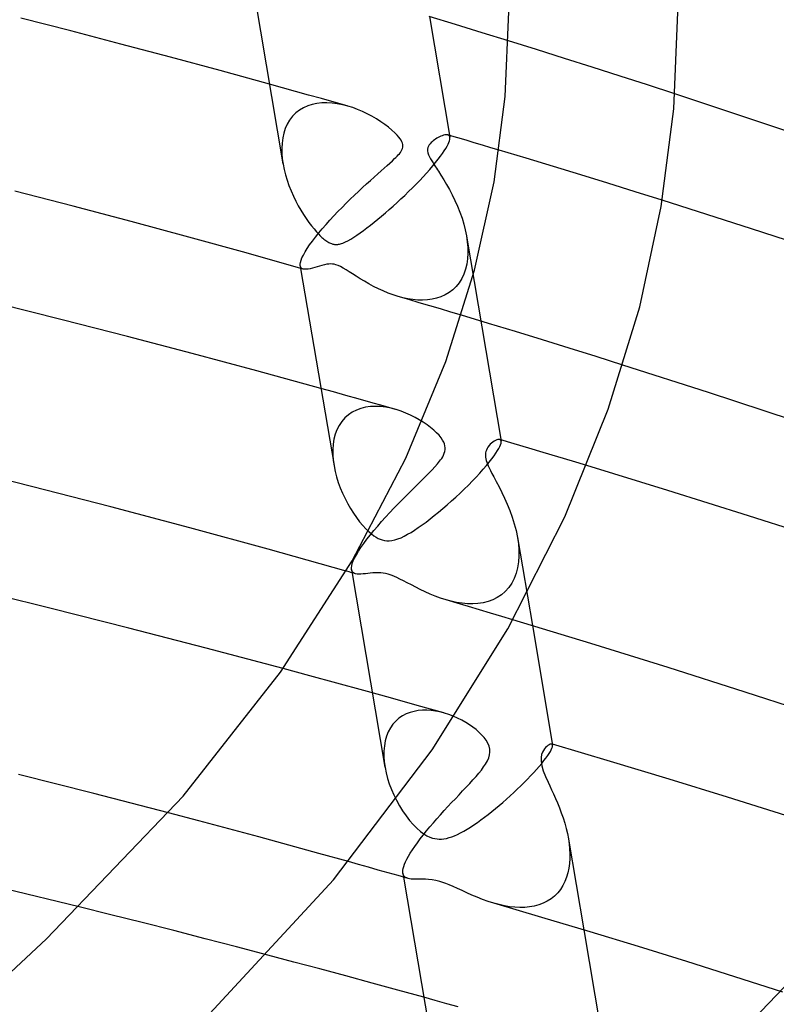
# Model space of a CAD drawing. Header units: millimetres. Extents: x -221 to 221, y -112 to 248.
# Tile 67 of 79: x 87 to 105, y 139 to 163. Entities that reach past the tile are written whole.
import ezdxf

# ---------------------------------------------------------------- set-up
doc = ezdxf.new("R2010")
doc.units = ezdxf.units.MM
doc.layers.add('HIDDEN', color=7, linetype='Continuous')
doc.layers.add('THICK', color=7, linetype='Continuous')

msp = doc.modelspace()

# ---------------------------------------------------------------- linework, layer by layer
at = {"layer": 'HIDDEN'}
for p, q in [((99.153, 161.918), (98.49, 162.124)), ((99.814, 161.71), (99.153, 161.918)), ((100.474, 161.501), (99.814, 161.71)), ((101.13, 161.291), (100.474, 161.501)), ((93.139, 161.015), (92.831, 161.1)), ((101.782, 161.08), (101.13, 161.291)), ((93.446, 160.929), (93.139, 161.015)), ((93.752, 160.843), (93.446, 160.929)), ((102.43, 160.869), (101.782, 161.08)), ((94.059, 160.757), (93.752, 160.843)), ((93.954, 160.644), (93.842, 160.621)), ((94.071, 160.657), (93.954, 160.644)), ((94.365, 160.671), (94.059, 160.757)), ((94.19, 160.66), (94.071, 160.657)), ((94.311, 160.653), (94.19, 160.66)), ((94.434, 160.637), (94.311, 160.653)), ((94.671, 160.584), (94.365, 160.671)), ((94.558, 160.613), (94.434, 160.637)), ((93.453, 160.417), (93.375, 160.339)), ((93.539, 160.485), (93.453, 160.417)), ((93.634, 160.541), (93.539, 160.485)), ((93.735, 160.587), (93.634, 160.541)), ((93.842, 160.621), (93.735, 160.587)), ((94.682, 160.581), (94.558, 160.613)), ((94.8, 160.544), (94.682, 160.581)), ((94.916, 160.5), (94.8, 160.544)), ((95.031, 160.451), (94.916, 160.5)), ((95.144, 160.398), (95.031, 160.451)), ((95.254, 160.339), (95.144, 160.398)), ((93.308, 160.251), (93.251, 160.154)), ((93.375, 160.339), (93.308, 160.251)), ((95.361, 160.277), (95.254, 160.339)), ((95.464, 160.211), (95.361, 160.277)), ((95.56, 160.145), (95.464, 160.211)), ((93.168, 159.94), (93.143, 159.825)), ((93.204, 160.05), (93.168, 159.94)), ((93.251, 160.154), (93.204, 160.05)), ((95.648, 160.078), (95.56, 160.145)), ((95.727, 160.014), (95.648, 160.078)), ((95.796, 159.951), (95.727, 160.014)), ((95.853, 159.894), (95.796, 159.951)), ((93.127, 159.705), (93.12, 159.583)), ((93.143, 159.825), (93.127, 159.705)), ((95.896, 159.845), (95.853, 159.894)), ((95.927, 159.804), (95.896, 159.845)), ((95.95, 159.77), (95.927, 159.804)), ((95.967, 159.737), (95.95, 159.77)), ((95.98, 159.703), (95.967, 159.737)), ((95.988, 159.669), (95.98, 159.703)), ((96.656, 159.715), (96.633, 159.69)), ((96.68, 159.737), (96.656, 159.715)), ((96.706, 159.759), (96.68, 159.737)), ((96.734, 159.78), (96.706, 159.759)), ((96.764, 159.801), (96.734, 159.78)), ((96.795, 159.82), (96.764, 159.801)), ((96.827, 159.838), (96.795, 159.82)), ((96.859, 159.854), (96.827, 159.838)), ((96.89, 159.868), (96.859, 159.854)), ((96.922, 159.88), (96.89, 159.868)), ((96.952, 159.89), (96.922, 159.88)), ((96.98, 159.897), (96.952, 159.89)), ((97.007, 159.9), (96.98, 159.897)), ((97.031, 159.9), (97.007, 159.9)), ((97.052, 159.897), (97.031, 159.9)), ((97.064, 159.893), (97.052, 159.897)), ((97.061, 159.894), (97.054, 159.896)), ((97.067, 159.893), (97.061, 159.894)), ((97.075, 159.886), (97.064, 159.893)), ((97.074, 159.891), (97.067, 159.893)), ((97.08, 159.889), (97.074, 159.891)), ((97.084, 159.879), (97.075, 159.886)), ((97.087, 159.887), (97.08, 159.889)), ((97.091, 159.869), (97.084, 159.879)), ((97.093, 159.885), (97.087, 159.887)), ((97.097, 159.858), (97.091, 159.869)), ((97.1, 159.844), (97.097, 159.858)), ((93.12, 159.583), (93.123, 159.458)), ((95.906, 159.454), (95.929, 159.484)), ((95.929, 159.484), (95.949, 159.514)), ((95.949, 159.514), (95.966, 159.544)), ((95.966, 159.544), (95.979, 159.574)), ((95.979, 159.574), (95.987, 159.604)), ((95.987, 159.604), (95.99, 159.636)), ((95.99, 159.636), (95.988, 159.669)), ((96.573, 159.563), (96.572, 159.522)), ((96.572, 159.522), (96.581, 159.477)), ((96.58, 159.599), (96.573, 159.563)), ((96.594, 159.633), (96.58, 159.599)), ((96.581, 159.477), (96.596, 159.43)), ((96.612, 159.663), (96.594, 159.633)), ((96.633, 159.69), (96.612, 159.663)), ((98.911, 159.344), (98.268, 159.537)), ((93.123, 159.458), (93.133, 159.332)), ((93.133, 159.332), (93.151, 159.206)), ((95.618, 159.174), (95.683, 159.232)), ((95.683, 159.232), (95.741, 159.286)), ((95.741, 159.286), (95.793, 159.336)), ((95.793, 159.336), (95.824, 159.365)), ((95.824, 159.365), (95.853, 159.395)), ((95.853, 159.395), (95.88, 159.425)), ((95.88, 159.425), (95.906, 159.454)), ((96.596, 159.43), (96.618, 159.381)), ((96.618, 159.381), (96.644, 159.333)), ((96.644, 159.333), (96.673, 159.283)), ((96.673, 159.283), (96.703, 159.234)), ((96.703, 159.234), (96.732, 159.187)), ((99.556, 159.148), (98.911, 159.344)), ((95.393, 158.975), (95.473, 159.046)), ((95.473, 159.046), (95.548, 159.112)), ((95.548, 159.112), (95.618, 159.174)), ((96.732, 159.187), (96.76, 159.145)), ((96.76, 159.145), (96.784, 159.108)), ((96.784, 159.108), (96.807, 159.073)), ((96.807, 159.073), (96.831, 159.036)), ((96.831, 159.036), (96.891, 158.942)), ((100.2, 158.951), (99.556, 159.148)), ((95.126, 158.736), (95.219, 158.82)), ((95.219, 158.82), (95.308, 158.9)), ((95.308, 158.9), (95.393, 158.975)), ((96.891, 158.942), (96.955, 158.838)), ((96.955, 158.838), (97.021, 158.727)), ((100.845, 158.752), (100.2, 158.951)), ((94.84, 158.468), (94.936, 158.56)), ((94.936, 158.56), (95.032, 158.649)), ((95.032, 158.649), (95.126, 158.736)), ((97.021, 158.727), (97.089, 158.607)), ((97.089, 158.607), (97.156, 158.48)), ((101.489, 158.551), (100.845, 158.752)), ((102.132, 158.35), (101.489, 158.551)), ((94.645, 158.279), (94.743, 158.374)), ((94.743, 158.374), (94.84, 158.468)), ((97.156, 158.48), (97.222, 158.346)), ((97.222, 158.346), (97.283, 158.209)), ((94.355, 157.981), (94.451, 158.081)), ((94.451, 158.081), (94.548, 158.181)), ((94.548, 158.181), (94.645, 158.279)), ((97.283, 158.209), (97.339, 158.069)), ((97.339, 158.069), (97.389, 157.929)), ((94.17, 157.777), (94.261, 157.879)), ((94.261, 157.879), (94.355, 157.981)), ((97.389, 157.929), (97.432, 157.788)), ((93.997, 157.576), (94.081, 157.676)), ((94.081, 157.676), (94.17, 157.777)), ((97.432, 157.788), (97.467, 157.647)), ((97.467, 157.647), (97.495, 157.506)), ((93.78, 157.292), (93.846, 157.382)), ((93.846, 157.382), (93.918, 157.477)), ((93.918, 157.477), (93.997, 157.576)), ((97.495, 157.506), (97.515, 157.368)), ((97.496, 157.503), (98.317, 152.647)), ((97.515, 157.368), (97.526, 157.232)), ((93.672, 157.126), (93.722, 157.206)), ((93.722, 157.206), (93.78, 157.292)), ((97.526, 157.232), (97.527, 157.097)), ((93.562, 156.879), (93.577, 156.93)), ((93.577, 156.93), (93.6, 156.988)), ((93.6, 156.988), (93.632, 157.053)), ((93.632, 157.053), (93.672, 157.126)), ((97.519, 156.966), (97.5, 156.839)), ((97.527, 157.097), (97.519, 156.966)), ((93.556, 156.835), (93.562, 156.879)), ((93.558, 156.799), (93.556, 156.835)), ((93.563, 156.779), (93.558, 156.799)), ((93.558, 156.799), (93.568, 156.739)), ((93.571, 156.763), (93.563, 156.779)), ((93.582, 156.749), (93.571, 156.763)), ((93.595, 156.737), (93.582, 156.749)), ((93.611, 156.728), (93.595, 156.737)), ((93.63, 156.722), (93.611, 156.728)), ((97.471, 156.717), (97.431, 156.602)), ((97.5, 156.839), (97.471, 156.717)), ((97.381, 156.495), (97.32, 156.397)), ((97.431, 156.602), (97.381, 156.495)), ((97.17, 156.231), (97.084, 156.164)), ((97.25, 156.309), (97.17, 156.231)), ((97.32, 156.397), (97.25, 156.309)), ((95.991, 156.042), (95.875, 156.074)), ((96.108, 156.018), (95.991, 156.042)), ((96.224, 155.999), (96.108, 156.018)), ((96.34, 155.989), (96.224, 155.999)), ((96.455, 155.986), (96.34, 155.989)), ((96.568, 155.991), (96.455, 155.986)), ((96.679, 156.006), (96.568, 155.991)), ((96.787, 156.03), (96.679, 156.006)), ((96.891, 156.064), (96.787, 156.03)), ((96.99, 156.109), (96.891, 156.064)), ((97.084, 156.164), (96.99, 156.109)), ((98.015, 155.435), (97.379, 155.628)), ((98.653, 155.241), (98.015, 155.435)), ((99.291, 155.045), (98.653, 155.241)), ((99.929, 154.848), (99.291, 155.045)), ((100.566, 154.649), (99.929, 154.848)), ((101.201, 154.449), (100.566, 154.649)), ((94.344, 153.811), (94.049, 153.893)), ((94.639, 153.729), (94.344, 153.811)), ((94.933, 153.647), (94.639, 153.729)), ((95.227, 153.564), (94.933, 153.647)), ((94.996, 153.422), (94.89, 153.384)), ((95.107, 153.448), (94.996, 153.422)), ((95.222, 153.464), (95.107, 153.448)), ((95.341, 153.469), (95.222, 153.464)), ((95.521, 153.481), (95.227, 153.564)), ((95.462, 153.464), (95.341, 153.469)), ((95.585, 153.449), (95.462, 153.464)), ((95.814, 153.398), (95.521, 153.481)), ((95.708, 153.425), (95.585, 153.449)), ((95.83, 153.394), (95.708, 153.425)), ((94.616, 153.199), (94.542, 153.115)), ((94.699, 153.272), (94.616, 153.199)), ((94.791, 153.334), (94.699, 153.272)), ((94.89, 153.384), (94.791, 153.334)), ((95.947, 153.356), (95.83, 153.394)), ((96.061, 153.312), (95.947, 153.356)), ((96.172, 153.263), (96.061, 153.312)), ((96.278, 153.211), (96.172, 153.263)), ((96.378, 153.154), (96.278, 153.211)), ((94.48, 153.021), (94.428, 152.919)), ((94.542, 153.115), (94.48, 153.021)), ((96.473, 153.096), (96.378, 153.154)), ((96.562, 153.036), (96.473, 153.096)), ((96.644, 152.974), (96.562, 153.036)), ((96.719, 152.911), (96.644, 152.974)), ((94.387, 152.809), (94.357, 152.694)), ((94.428, 152.919), (94.387, 152.809)), ((96.787, 152.848), (96.719, 152.911)), ((96.847, 152.785), (96.787, 152.848)), ((96.894, 152.727), (96.847, 152.785)), ((96.929, 152.674), (96.894, 152.727)), ((94.338, 152.573), (94.33, 152.449)), ((94.357, 152.694), (94.338, 152.573)), ((96.955, 152.627), (96.929, 152.674)), ((96.973, 152.582), (96.955, 152.627)), ((96.985, 152.536), (96.973, 152.582)), ((96.991, 152.491), (96.985, 152.536)), ((96.99, 152.446), (96.991, 152.491)), ((97.982, 152.472), (97.966, 152.436)), ((98.004, 152.508), (97.982, 152.472)), ((98.029, 152.541), (98.004, 152.508)), ((98.058, 152.572), (98.029, 152.541)), ((98.088, 152.6), (98.058, 152.572)), ((98.12, 152.625), (98.088, 152.6)), ((98.152, 152.646), (98.12, 152.625)), ((98.183, 152.663), (98.152, 152.646)), ((98.213, 152.676), (98.183, 152.663)), ((98.239, 152.684), (98.213, 152.676)), ((98.231, 152.422), (98.262, 152.475)), ((98.263, 152.687), (98.239, 152.684)), ((98.262, 152.475), (98.286, 152.522)), ((98.283, 152.685), (98.263, 152.687)), ((98.292, 152.682), (98.283, 152.685)), ((98.627, 152.584), (98.285, 152.685)), ((98.286, 152.522), (98.302, 152.562)), ((98.299, 152.678), (98.292, 152.682)), ((98.305, 152.673), (98.299, 152.678)), ((98.302, 152.562), (98.313, 152.597)), ((98.31, 152.666), (98.305, 152.673)), ((98.314, 152.658), (98.31, 152.666)), ((98.313, 152.597), (98.318, 152.625)), ((98.317, 152.648), (98.314, 152.658)), ((98.318, 152.625), (98.317, 152.648)), ((98.97, 152.483), (98.627, 152.584)), ((99.314, 152.38), (98.97, 152.483)), ((94.33, 152.449), (94.33, 152.322)), ((94.33, 152.322), (94.34, 152.193)), ((96.883, 152.204), (96.908, 152.24)), ((96.908, 152.24), (96.931, 152.278)), ((96.931, 152.278), (96.952, 152.317)), ((96.952, 152.317), (96.969, 152.359)), ((96.969, 152.359), (96.982, 152.402)), ((96.982, 152.402), (96.99, 152.446)), ((97.945, 152.337), (97.944, 152.304)), ((97.944, 152.304), (97.947, 152.268)), ((97.948, 152.368), (97.945, 152.337)), ((97.947, 152.268), (97.954, 152.231)), ((97.954, 152.401), (97.948, 152.368)), ((97.966, 152.436), (97.954, 152.401)), ((98.094, 152.226), (98.148, 152.298)), ((98.148, 152.298), (98.193, 152.363)), ((98.193, 152.363), (98.231, 152.422)), ((99.658, 152.278), (99.314, 152.38)), ((100.002, 152.174), (99.658, 152.278)), ((94.34, 152.193), (94.359, 152.063)), ((96.68, 151.967), (96.747, 152.039)), ((96.747, 152.039), (96.807, 152.107)), ((96.807, 152.107), (96.859, 152.172)), ((96.859, 152.172), (96.883, 152.204)), ((97.891, 151.981), (97.966, 152.067)), ((97.954, 152.231), (97.963, 152.193)), ((97.963, 152.193), (97.975, 152.153)), ((97.966, 152.067), (98.034, 152.149)), ((97.975, 152.153), (97.99, 152.112)), ((97.99, 152.112), (98.009, 152.066)), ((98.009, 152.066), (98.033, 152.013)), ((98.033, 152.013), (98.062, 151.951)), ((98.034, 152.149), (98.094, 152.226)), ((100.347, 152.07), (100.002, 152.174)), ((96.439, 151.724), (96.525, 151.81)), ((96.525, 151.81), (96.605, 151.89)), ((96.605, 151.89), (96.68, 151.967)), ((97.635, 151.704), (97.725, 151.798)), ((97.725, 151.798), (97.811, 151.891)), ((97.811, 151.891), (97.891, 151.981)), ((98.062, 151.951), (98.099, 151.88)), ((98.099, 151.88), (98.14, 151.802)), ((98.14, 151.802), (98.2, 151.688)), ((96.162, 151.451), (96.257, 151.545)), ((96.257, 151.545), (96.349, 151.636)), ((96.349, 151.636), (96.439, 151.724)), ((97.444, 151.513), (97.541, 151.609)), ((97.541, 151.609), (97.635, 151.704)), ((98.2, 151.688), (98.265, 151.565)), ((98.265, 151.565), (98.331, 151.434)), ((95.97, 151.258), (96.067, 151.356)), ((96.067, 151.356), (96.162, 151.451)), ((97.141, 151.231), (97.243, 151.324)), ((97.243, 151.324), (97.344, 151.418)), ((97.344, 151.418), (97.444, 151.513)), ((98.331, 151.434), (98.397, 151.296)), ((95.775, 151.057), (95.872, 151.159)), ((95.872, 151.159), (95.97, 151.258)), ((96.936, 151.051), (97.039, 151.14)), ((97.039, 151.14), (97.141, 151.231)), ((98.397, 151.296), (98.461, 151.152)), ((98.461, 151.152), (98.522, 151.003)), ((95.486, 150.744), (95.581, 150.849)), ((95.581, 150.849), (95.677, 150.954)), ((95.677, 150.954), (95.775, 151.057)), ((96.635, 150.805), (96.733, 150.883)), ((96.733, 150.883), (96.833, 150.965)), ((96.833, 150.965), (96.936, 151.051)), ((98.522, 151.003), (98.578, 150.848)), ((98.578, 150.848), (98.627, 150.691)), ((95.304, 150.533), (95.393, 150.638)), ((95.393, 150.638), (95.486, 150.744)), ((96.354, 150.6), (96.445, 150.663)), ((96.445, 150.663), (96.539, 150.732)), ((96.539, 150.732), (96.635, 150.805)), ((98.627, 150.691), (98.669, 150.53)), ((95.139, 150.326), (95.219, 150.428)), ((95.179, 150.507), (95.245, 150.45)), ((95.219, 150.428), (95.304, 150.533)), ((95.245, 150.45), (95.305, 150.405)), ((95.305, 150.405), (95.359, 150.371)), ((95.359, 150.371), (95.407, 150.345)), ((95.945, 150.362), (96.022, 150.399)), ((96.022, 150.399), (96.101, 150.441)), ((96.101, 150.441), (96.182, 150.488)), ((96.182, 150.488), (96.267, 150.541)), ((96.267, 150.541), (96.354, 150.6)), ((98.669, 150.53), (98.702, 150.366)), ((94.997, 150.131), (95.064, 150.227)), ((95.064, 150.227), (95.139, 150.326)), ((95.407, 150.345), (95.454, 150.324)), ((95.454, 150.324), (95.5, 150.308)), ((95.5, 150.308), (95.554, 150.296)), ((95.554, 150.296), (95.608, 150.29)), ((95.608, 150.29), (95.666, 150.289)), ((95.666, 150.289), (95.729, 150.296)), ((95.729, 150.296), (95.797, 150.31)), ((95.797, 150.31), (95.87, 150.333)), ((95.87, 150.333), (95.945, 150.362)), ((98.702, 150.366), (98.723, 150.218)), ((98.703, 150.364), (99.055, 148.282)), ((98.723, 150.218), (98.734, 150.071)), ((94.846, 149.88), (94.888, 149.957)), ((94.888, 149.957), (94.938, 150.041)), ((94.938, 150.041), (94.997, 150.131)), ((98.735, 149.927), (98.725, 149.786)), ((98.734, 150.071), (98.735, 149.927)), ((94.771, 149.646), (94.777, 149.693)), ((94.777, 149.693), (94.791, 149.748)), ((94.791, 149.748), (94.814, 149.811)), ((94.814, 149.811), (94.846, 149.88)), ((98.725, 149.786), (98.703, 149.649)), ((94.683, 149.561), (94.646, 149.572)), ((94.72, 149.551), (94.683, 149.561)), ((94.757, 149.54), (94.72, 149.551)), ((94.794, 149.53), (94.757, 149.54)), ((94.774, 149.606), (94.771, 149.646)), ((94.774, 149.608), (95.565, 144.925)), ((94.781, 149.582), (94.774, 149.606)), ((94.791, 149.561), (94.781, 149.582)), ((94.806, 149.543), (94.791, 149.561)), ((94.831, 149.519), (94.794, 149.53)), ((94.823, 149.528), (94.806, 149.543)), ((94.844, 149.517), (94.823, 149.528)), ((94.868, 149.509), (94.831, 149.519)), ((94.868, 149.509), (94.844, 149.517)), ((94.906, 149.501), (94.868, 149.509)), ((94.949, 149.498), (94.906, 149.501)), ((94.996, 149.499), (94.949, 149.498)), ((95.047, 149.502), (94.996, 149.499)), ((95.1, 149.508), (95.047, 149.502)), ((95.156, 149.515), (95.1, 149.508)), ((95.214, 149.522), (95.156, 149.515)), ((95.274, 149.528), (95.214, 149.522)), ((95.337, 149.532), (95.274, 149.528)), ((95.401, 149.533), (95.337, 149.532)), ((95.463, 149.53), (95.401, 149.533)), ((95.522, 149.524), (95.463, 149.53)), ((95.579, 149.513), (95.522, 149.524)), ((95.637, 149.498), (95.579, 149.513)), ((95.685, 149.483), (95.637, 149.498)), ((95.735, 149.465), (95.685, 149.483)), ((95.787, 149.444), (95.735, 149.465)), ((95.848, 149.416), (95.787, 149.444)), ((98.669, 149.519), (98.623, 149.397)), ((98.703, 149.649), (98.669, 149.519)), ((95.919, 149.382), (95.848, 149.416)), ((96.001, 149.341), (95.919, 149.382)), ((96.092, 149.293), (96.001, 149.341)), ((96.19, 149.242), (96.092, 149.293)), ((96.293, 149.189), (96.19, 149.242)), ((98.565, 149.283), (98.495, 149.181)), ((98.623, 149.397), (98.565, 149.283)), ((96.401, 149.134), (96.293, 149.189)), ((96.515, 149.08), (96.401, 149.134)), ((96.632, 149.028), (96.515, 149.08)), ((96.755, 148.978), (96.632, 149.028)), ((96.88, 148.932), (96.755, 148.978)), ((98.323, 149.011), (98.224, 148.944)), ((98.414, 149.089), (98.323, 149.011)), ((98.495, 149.181), (98.414, 149.089)), ((97.01, 148.89), (96.88, 148.932)), ((97.134, 148.857), (97.01, 148.89)), ((97.276, 148.812), (97.014, 148.889)), ((97.261, 148.829), (97.134, 148.857)), ((97.389, 148.809), (97.261, 148.829)), ((97.539, 148.735), (97.276, 148.812)), ((97.517, 148.798), (97.389, 148.809)), ((97.643, 148.795), (97.517, 148.798)), ((97.767, 148.803), (97.643, 148.795)), ((97.888, 148.821), (97.767, 148.803)), ((98.005, 148.85), (97.888, 148.821)), ((98.117, 148.891), (98.005, 148.85)), ((98.224, 148.944), (98.117, 148.891)), ((97.803, 148.657), (97.539, 148.735)), ((98.067, 148.578), (97.803, 148.657)), ((98.331, 148.499), (98.067, 148.578)), ((98.596, 148.42), (98.331, 148.499)), ((93.789, 147.091), (93.151, 147.264)), ((94.426, 146.918), (93.789, 147.091)), ((95.062, 146.743), (94.426, 146.918)), ((95.696, 146.567), (95.062, 146.743)), ((96.329, 146.389), (95.696, 146.567)), ((96.066, 146.188), (95.979, 146.142)), ((96.158, 146.224), (96.066, 146.188)), ((96.253, 146.25), (96.158, 146.224)), ((96.352, 146.267), (96.253, 146.25)), ((96.961, 146.211), (96.329, 146.389)), ((96.452, 146.276), (96.352, 146.267)), ((96.555, 146.277), (96.452, 146.276)), ((96.658, 146.27), (96.555, 146.277)), ((96.762, 146.256), (96.658, 146.27)), ((96.867, 146.235), (96.762, 146.256)), ((96.971, 146.208), (96.867, 146.235)), ((97.077, 146.174), (96.971, 146.208)), ((97.182, 146.134), (97.077, 146.174)), ((95.753, 145.945), (95.693, 145.859)), ((95.821, 146.021), (95.753, 145.945)), ((95.897, 146.087), (95.821, 146.021)), ((95.979, 146.142), (95.897, 146.087)), ((97.285, 146.089), (97.182, 146.134)), ((97.384, 146.04), (97.285, 146.089)), ((97.478, 145.987), (97.384, 146.04)), ((97.566, 145.932), (97.478, 145.987)), ((95.642, 145.763), (95.601, 145.66)), ((95.693, 145.859), (95.642, 145.763)), ((97.647, 145.875), (97.566, 145.932)), ((97.722, 145.817), (97.647, 145.875)), ((97.79, 145.758), (97.722, 145.817)), ((97.853, 145.697), (97.79, 145.758)), ((95.57, 145.548), (95.55, 145.431)), ((95.601, 145.66), (95.57, 145.548)), ((97.911, 145.632), (97.853, 145.697)), ((97.961, 145.564), (97.911, 145.632)), ((98.001, 145.495), (97.961, 145.564)), ((98.03, 145.425), (98.001, 145.495)), ((99.495, 145.475), (99.474, 145.469)), ((99.512, 145.474), (99.495, 145.475)), ((99.517, 145.473), (99.512, 145.474)), ((99.517, 145.473), (99.514, 145.474)), ((99.522, 145.47), (99.517, 145.473)), ((99.519, 145.472), (99.517, 145.473)), ((99.522, 145.471), (99.519, 145.472)), ((99.525, 145.471), (99.522, 145.471)), ((95.55, 145.431), (95.539, 145.308)), ((95.539, 145.308), (95.539, 145.182)), ((98.046, 145.355), (98.03, 145.425)), ((98.041, 145.22), (98.049, 145.286)), ((98.049, 145.286), (98.046, 145.355)), ((99.296, 145.282), (99.275, 145.228)), ((99.318, 145.323), (99.296, 145.282)), ((99.342, 145.36), (99.318, 145.323)), ((99.369, 145.391), (99.342, 145.36)), ((99.396, 145.418), (99.369, 145.391)), ((99.424, 145.441), (99.396, 145.418)), ((99.45, 145.458), (99.424, 145.441)), ((99.474, 145.469), (99.45, 145.458)), ((99.526, 145.466), (99.522, 145.47)), ((99.527, 145.47), (99.525, 145.471)), ((99.529, 145.462), (99.526, 145.466)), ((99.53, 145.469), (99.527, 145.47)), ((99.531, 145.457), (99.529, 145.462)), ((99.533, 145.45), (99.531, 145.457)), ((95.539, 145.182), (95.548, 145.054)), ((95.548, 145.054), (95.566, 144.922)), ((97.947, 145.001), (97.991, 145.08)), ((97.991, 145.08), (98.022, 145.152)), ((98.022, 145.152), (98.041, 145.22)), ((99.275, 145.228), (99.261, 145.157)), ((99.261, 145.157), (99.261, 145.069)), ((99.261, 145.069), (99.278, 144.962)), ((95.566, 144.922), (95.592, 144.793)), ((95.592, 144.793), (95.626, 144.662)), ((97.721, 144.709), (97.787, 144.787)), ((97.787, 144.787), (97.848, 144.861)), ((97.848, 144.861), (97.901, 144.933)), ((97.901, 144.933), (97.947, 145.001)), ((99.278, 144.962), (99.314, 144.842)), ((99.314, 144.842), (99.366, 144.711)), ((95.626, 144.662), (95.667, 144.532)), ((97.488, 144.456), (97.571, 144.543)), ((97.571, 144.543), (97.648, 144.628)), ((97.648, 144.628), (97.721, 144.709)), ((99.366, 144.711), (99.426, 144.574)), ((99.426, 144.574), (99.467, 144.485)), ((95.667, 144.532), (95.716, 144.402)), ((95.716, 144.402), (95.772, 144.273)), ((97.318, 144.275), (97.404, 144.366)), ((97.404, 144.366), (97.488, 144.456)), ((99.467, 144.485), (99.511, 144.392)), ((99.511, 144.392), (99.556, 144.293)), ((95.772, 144.273), (95.834, 144.147)), ((97.055, 143.994), (97.143, 144.089)), ((97.143, 144.089), (97.231, 144.182)), ((97.231, 144.182), (97.318, 144.275)), ((99.556, 144.293), (99.602, 144.189)), ((99.602, 144.189), (99.649, 144.08)), ((99.649, 144.08), (99.695, 143.965)), ((91.156, 143.657), (90.442, 143.845)), ((96.88, 143.803), (96.967, 143.899)), ((96.967, 143.899), (97.055, 143.994)), ((99.695, 143.965), (99.74, 143.847)), ((99.74, 143.847), (99.782, 143.725)), ((91.869, 143.467), (91.156, 143.657)), ((96.627, 143.513), (96.71, 143.61)), ((96.71, 143.61), (96.794, 143.706)), ((96.794, 143.706), (96.88, 143.803)), ((99.782, 143.725), (99.821, 143.602)), ((92.579, 143.275), (91.869, 143.467)), ((96.471, 143.322), (96.548, 143.417)), ((96.548, 143.417), (96.627, 143.513)), ((99.821, 143.602), (99.855, 143.478)), ((99.855, 143.478), (99.885, 143.354)), ((93.288, 143.082), (92.579, 143.275)), ((96.27, 143.053), (96.332, 143.14)), ((96.332, 143.14), (96.399, 143.23)), ((96.399, 143.23), (96.471, 143.322)), ((99.885, 143.354), (99.909, 143.228)), ((99.909, 143.228), (99.926, 143.111)), ((99.909, 143.226), (100.273, 141.074)), ((93.995, 142.887), (93.288, 143.082)), ((96.164, 142.893), (96.214, 142.971)), ((96.214, 142.971), (96.27, 143.053)), ((99.926, 143.111), (99.938, 142.994)), ((99.938, 142.994), (99.944, 142.878)), ((94.701, 142.691), (93.995, 142.887)), ((96.027, 142.631), (96.052, 142.688)), ((96.052, 142.688), (96.083, 142.751)), ((96.083, 142.751), (96.12, 142.82)), ((96.12, 142.82), (96.164, 142.893)), ((99.943, 142.762), (99.935, 142.649)), ((99.944, 142.878), (99.943, 142.762)), ((95.986, 142.45), (95.988, 142.488)), ((95.989, 142.416), (95.986, 142.45)), ((95.988, 142.488), (95.995, 142.53)), ((95.995, 142.53), (96.008, 142.578)), ((96.008, 142.578), (96.027, 142.631)), ((99.92, 142.537), (99.898, 142.428)), ((99.935, 142.649), (99.92, 142.537)), ((95.989, 142.418), (96.005, 142.324)), ((95.998, 142.385), (95.989, 142.416)), ((96.011, 142.359), (95.998, 142.385)), ((96.03, 142.337), (96.011, 142.359)), ((96.053, 142.319), (96.03, 142.337)), ((96.08, 142.305), (96.053, 142.319)), ((96.112, 142.294), (96.08, 142.305)), ((99.827, 142.222), (99.779, 142.126)), ((99.867, 142.323), (99.827, 142.222)), ((99.898, 142.428), (99.867, 142.323)), ((99.721, 142.035), (99.655, 141.952)), ((99.779, 142.126), (99.721, 142.035)), ((99.407, 141.753), (99.31, 141.705)), ((99.497, 141.81), (99.407, 141.753)), ((99.58, 141.877), (99.497, 141.81)), ((99.655, 141.952), (99.58, 141.877)), ((89.07, 141.435), (88.322, 141.621)), ((98.27, 141.673), (98.145, 141.707)), ((98.394, 141.646), (98.27, 141.673)), ((98.517, 141.625), (98.394, 141.646)), ((98.638, 141.611), (98.517, 141.625)), ((98.758, 141.606), (98.638, 141.611)), ((98.876, 141.608), (98.758, 141.606)), ((98.99, 141.618), (98.876, 141.608)), ((99.101, 141.638), (98.99, 141.618)), ((99.208, 141.667), (99.101, 141.638)), ((99.31, 141.705), (99.208, 141.667)), ((89.817, 141.247), (89.07, 141.435)), ((90.562, 141.057), (89.817, 141.247)), ((91.306, 140.866), (90.562, 141.057)), ((92.048, 140.673), (91.306, 140.866)), ((92.788, 140.479), (92.048, 140.673)), ((96.757, 139.403), (96.486, 139.479)), ((97.028, 139.328), (96.757, 139.403)), ((97.299, 139.252), (97.028, 139.328))]:
    msp.add_line(p, q, dxfattribs=at)
at = {"layer": 'THICK'}
for p, q in [((92.35, 163.947), (93.15, 159.214)), ((98.413, 160.809), (98.5, 162.816)), ((102.403, 160.515), (102.5, 162.808)), ((88.127, 162.359), (86.94, 162.664)), ((97.236, 162.51), (96.609, 162.7)), ((96.618, 162.698), (97.1, 159.843)), ((97.863, 162.318), (97.236, 162.51)), ((89.31, 162.05), (88.127, 162.359)), ((98.49, 162.124), (97.863, 162.318)), ((90.488, 161.738), (89.31, 162.05)), ((91.662, 161.421), (90.488, 161.738)), ((92.831, 161.1), (91.662, 161.421)), ((104.607, 160.148), (102.43, 160.869)), ((98.149, 158.785), (98.413, 160.809)), ((102.107, 158.202), (102.403, 160.515)), ((106.694, 159.436), (104.607, 160.148)), ((97.06, 159.68), (97.078, 159.722)), ((97.078, 159.722), (97.091, 159.76)), ((97.091, 159.76), (97.099, 159.793)), ((97.289, 159.827), (97.093, 159.885)), ((97.099, 159.793), (97.102, 159.821)), ((97.102, 159.821), (97.1, 159.844)), ((97.484, 159.77), (97.289, 159.827)), ((97.68, 159.712), (97.484, 159.77)), ((97.875, 159.654), (97.68, 159.712)), ((96.878, 159.392), (96.926, 159.459)), ((96.926, 159.459), (96.969, 159.522)), ((96.969, 159.522), (97.005, 159.58)), ((97.005, 159.58), (97.035, 159.632)), ((97.035, 159.632), (97.06, 159.68)), ((98.071, 159.595), (97.875, 159.654)), ((98.268, 159.537), (98.071, 159.595)), ((96.696, 159.163), (96.762, 159.243)), ((96.762, 159.243), (96.823, 159.32)), ((96.823, 159.32), (96.878, 159.392)), ((93.151, 159.206), (93.177, 159.078)), ((93.177, 159.078), (93.209, 158.95)), ((96.469, 158.908), (96.549, 158.995)), ((96.549, 158.995), (96.625, 159.081)), ((96.625, 159.081), (96.696, 159.163)), ((93.209, 158.95), (93.248, 158.824)), ((93.248, 158.824), (93.292, 158.698)), ((96.301, 158.732), (96.387, 158.82)), ((96.387, 158.82), (96.469, 158.908)), ((97.688, 156.694), (98.149, 158.785)), ((88.18, 158.211), (86.803, 158.57)), ((93.292, 158.698), (93.341, 158.574)), ((93.341, 158.574), (93.396, 158.451)), ((96.033, 158.467), (96.124, 158.555)), ((96.124, 158.555), (96.213, 158.643)), ((96.213, 158.643), (96.301, 158.732)), ((93.396, 158.451), (93.453, 158.333)), ((93.453, 158.333), (93.513, 158.22)), ((95.758, 158.212), (95.85, 158.296)), ((95.85, 158.296), (95.942, 158.381)), ((95.942, 158.381), (96.033, 158.467)), ((104.244, 157.675), (102.132, 158.35)), ((89.552, 157.847), (88.18, 158.211)), ((93.513, 158.22), (93.575, 158.113)), ((93.575, 158.113), (93.638, 158.011)), ((95.575, 158.051), (95.666, 158.13)), ((95.666, 158.13), (95.758, 158.212)), ((101.597, 155.83), (102.107, 158.202)), ((90.917, 157.478), (89.552, 157.847)), ((93.638, 158.011), (93.701, 157.916)), ((93.701, 157.916), (93.764, 157.827)), ((93.764, 157.827), (93.826, 157.745)), ((95.223, 157.761), (95.309, 157.829)), ((95.309, 157.829), (95.396, 157.9)), ((95.396, 157.9), (95.485, 157.974)), ((95.485, 157.974), (95.575, 158.051)), ((93.826, 157.745), (93.886, 157.671)), ((93.886, 157.671), (93.943, 157.604)), ((93.943, 157.604), (93.998, 157.545)), ((94.976, 157.576), (95.056, 157.634)), ((95.056, 157.634), (95.138, 157.696)), ((95.138, 157.696), (95.223, 157.761)), ((106.313, 156.997), (104.244, 157.675)), ((92.276, 157.103), (90.917, 157.478)), ((93.998, 157.545), (94.023, 157.52)), ((94.023, 157.52), (94.047, 157.496)), ((94.047, 157.496), (94.072, 157.473)), ((94.072, 157.473), (94.096, 157.451)), ((94.096, 157.451), (94.119, 157.431)), ((94.119, 157.431), (94.143, 157.412)), ((94.143, 157.412), (94.166, 157.395)), ((94.166, 157.395), (94.189, 157.379)), ((94.189, 157.379), (94.211, 157.365)), ((94.211, 157.365), (94.233, 157.352)), ((94.596, 157.35), (94.627, 157.363)), ((94.627, 157.363), (94.689, 157.394)), ((94.689, 157.394), (94.755, 157.431)), ((94.755, 157.431), (94.824, 157.474)), ((94.824, 157.474), (94.898, 157.523)), ((94.898, 157.523), (94.976, 157.576)), ((94.233, 157.352), (94.254, 157.341)), ((94.254, 157.341), (94.275, 157.332)), ((94.275, 157.332), (94.296, 157.324)), ((94.296, 157.324), (94.316, 157.318)), ((94.316, 157.318), (94.334, 157.313)), ((94.334, 157.313), (94.352, 157.309)), ((94.352, 157.309), (94.371, 157.307)), ((94.371, 157.307), (94.389, 157.305)), ((94.389, 157.305), (94.408, 157.305)), ((94.408, 157.305), (94.426, 157.305)), ((94.426, 157.305), (94.446, 157.307)), ((94.446, 157.307), (94.467, 157.31)), ((94.467, 157.31), (94.489, 157.314)), ((94.489, 157.314), (94.513, 157.32)), ((94.513, 157.32), (94.539, 157.328)), ((94.539, 157.328), (94.566, 157.338)), ((94.566, 157.338), (94.596, 157.35)), ((93.629, 156.722), (92.276, 157.103)), ((93.568, 156.739), (94.358, 152.07)), ((93.664, 156.716), (93.63, 156.722)), ((93.703, 156.716), (93.664, 156.716)), ((93.746, 156.721), (93.703, 156.716)), ((93.794, 156.729), (93.746, 156.721)), ((93.846, 156.741), (93.794, 156.729)), ((93.901, 156.756), (93.846, 156.741)), ((93.958, 156.774), (93.901, 156.756)), ((94.015, 156.791), (93.958, 156.774)), ((94.073, 156.808), (94.015, 156.791)), ((94.13, 156.823), (94.073, 156.808)), ((94.186, 156.834), (94.13, 156.823)), ((94.235, 156.84), (94.186, 156.834)), ((94.279, 156.842), (94.235, 156.84)), ((94.319, 156.84), (94.279, 156.842)), ((94.359, 156.834), (94.319, 156.84)), ((94.399, 156.824), (94.359, 156.834)), ((94.453, 156.805), (94.399, 156.824)), ((94.512, 156.779), (94.453, 156.805)), ((94.576, 156.745), (94.512, 156.779)), ((94.646, 156.704), (94.576, 156.745)), ((94.72, 156.657), (94.646, 156.704)), ((97.009, 154.535), (97.688, 156.694)), ((94.799, 156.607), (94.72, 156.657)), ((94.885, 156.552), (94.799, 156.607)), ((94.978, 156.494), (94.885, 156.552)), ((95.077, 156.434), (94.978, 156.494)), ((95.184, 156.373), (95.077, 156.434)), ((95.296, 156.312), (95.184, 156.373)), ((95.41, 156.255), (95.296, 156.312)), ((95.525, 156.203), (95.41, 156.255)), ((95.641, 156.154), (95.525, 156.203)), ((95.758, 156.111), (95.641, 156.154)), ((95.875, 156.074), (95.758, 156.111)), ((96.127, 156), (95.878, 156.073)), ((96.376, 155.926), (96.127, 156)), ((87.923, 155.519), (86.373, 155.908)), ((96.626, 155.852), (96.376, 155.926)), ((96.877, 155.778), (96.626, 155.852)), ((97.128, 155.703), (96.877, 155.778)), ((100.853, 153.405), (101.597, 155.83)), ((89.465, 155.123), (87.923, 155.519)), ((97.379, 155.628), (97.128, 155.703)), ((91.001, 154.719), (89.465, 155.123)), ((92.529, 154.309), (91.001, 154.719)), ((96.062, 152.248), (97.009, 154.535)), ((103.229, 153.799), (101.201, 154.449)), ((94.049, 153.893), (92.529, 154.309)), ((105.211, 153.147), (103.229, 153.799)), ((99.825, 150.858), (100.853, 153.405)), ((94.788, 149.814), (96.062, 152.248)), ((87.193, 151.577), (85.303, 152.052)), ((94.359, 152.063), (94.385, 151.932)), ((102.265, 151.482), (100.347, 152.07)), ((94.385, 151.932), (94.419, 151.801)), ((94.419, 151.801), (94.46, 151.671)), ((89.074, 151.091), (87.193, 151.577)), ((94.46, 151.671), (94.507, 151.542)), ((94.507, 151.542), (94.56, 151.415)), ((94.56, 151.415), (94.619, 151.289)), ((104.175, 150.881), (102.265, 151.482)), ((90.943, 150.595), (89.074, 151.091)), ((94.619, 151.289), (94.683, 151.167)), ((94.683, 151.167), (94.751, 151.05)), ((94.751, 151.05), (94.821, 150.939)), ((94.821, 150.939), (94.893, 150.836)), ((94.893, 150.836), (94.965, 150.74)), ((98.474, 148.202), (99.825, 150.858)), ((106.062, 150.273), (104.175, 150.881)), ((94.965, 150.74), (95.037, 150.653)), ((95.037, 150.653), (95.109, 150.575)), ((92.8, 150.088), (90.943, 150.595)), ((95.109, 150.575), (95.179, 150.507)), ((94.646, 149.572), (92.8, 150.088)), ((93.091, 147.178), (94.788, 149.814)), ((87.664, 148.686), (85.816, 149.141)), ((89.503, 148.222), (87.664, 148.686)), ((100.436, 147.86), (98.596, 148.42)), ((99.055, 148.282), (99.533, 145.45)), ((91.332, 147.747), (89.503, 148.222)), ((96.684, 145.338), (98.474, 148.202)), ((102.273, 147.287), (100.436, 147.86)), ((93.151, 147.264), (91.332, 147.747)), ((90.789, 144.244), (93.091, 147.178)), ((104.093, 146.706), (102.273, 147.287)), ((105.88, 146.123), (104.093, 146.706)), ((94.349, 142.262), (96.684, 145.338)), ((99.418, 145.202), (99.452, 145.254)), ((99.452, 145.254), (99.481, 145.301)), ((99.481, 145.301), (99.502, 145.342)), ((99.502, 145.342), (99.518, 145.377)), ((99.518, 145.377), (99.529, 145.407)), ((99.529, 145.407), (99.534, 145.431)), ((100.908, 145.06), (99.53, 145.469)), ((99.534, 145.431), (99.533, 145.45)), ((99.218, 144.947), (99.277, 145.017)), ((99.277, 145.017), (99.33, 145.083)), ((99.33, 145.083), (99.377, 145.145)), ((99.377, 145.145), (99.418, 145.202)), ((102.292, 144.641), (100.908, 145.06)), ((99.014, 144.721), (99.086, 144.798)), ((99.086, 144.798), (99.155, 144.874)), ((99.155, 144.874), (99.218, 144.947)), ((88.671, 144.305), (86.891, 144.756)), ((98.78, 144.483), (98.861, 144.563)), ((98.861, 144.563), (98.939, 144.642)), ((98.939, 144.642), (99.014, 144.721)), ((103.678, 144.214), (102.292, 144.641)), ((98.529, 144.247), (98.614, 144.325)), ((98.614, 144.325), (98.698, 144.404)), ((98.698, 144.404), (98.78, 144.483)), ((87.554, 140.86), (90.789, 144.244)), ((90.442, 143.845), (88.671, 144.305)), ((95.834, 144.147), (95.906, 144.015)), ((98.27, 144.02), (98.357, 144.094)), ((98.357, 144.094), (98.443, 144.17)), ((98.443, 144.17), (98.529, 144.247)), ((105.058, 143.78), (103.678, 144.214)), ((95.906, 144.015), (95.983, 143.891)), ((95.983, 143.891), (96.064, 143.774)), ((98.01, 143.808), (98.097, 143.877)), ((98.097, 143.877), (98.184, 143.947)), ((98.184, 143.947), (98.27, 144.02)), ((96.064, 143.774), (96.147, 143.666)), ((96.147, 143.666), (96.233, 143.568)), ((97.669, 143.56), (97.753, 143.617)), ((97.753, 143.617), (97.838, 143.678)), ((97.838, 143.678), (97.924, 143.742)), ((97.924, 143.742), (98.01, 143.808)), ((96.233, 143.568), (96.319, 143.482)), ((96.319, 143.482), (96.404, 143.408)), ((96.404, 143.408), (96.484, 143.35)), ((97.356, 143.372), (97.431, 143.412)), ((97.431, 143.412), (97.508, 143.457)), ((97.508, 143.457), (97.587, 143.506)), ((97.587, 143.506), (97.669, 143.56)), ((96.484, 143.35), (96.558, 143.305)), ((96.558, 143.305), (96.627, 143.273)), ((96.627, 143.273), (96.693, 143.25)), ((96.693, 143.25), (96.746, 143.238)), ((96.746, 143.238), (96.799, 143.23)), ((96.799, 143.23), (96.852, 143.226)), ((96.852, 143.226), (96.906, 143.227)), ((96.906, 143.227), (96.962, 143.233)), ((96.962, 143.233), (97.02, 143.243)), ((97.02, 143.243), (97.081, 143.259)), ((97.081, 143.259), (97.145, 143.279)), ((97.145, 143.279), (97.213, 143.305)), ((97.213, 143.305), (97.283, 143.336)), ((97.283, 143.336), (97.356, 143.372)), ((94.937, 142.626), (94.701, 142.691)), ((95.172, 142.56), (94.937, 142.626)), ((95.407, 142.493), (95.172, 142.56)), ((95.642, 142.427), (95.407, 142.493)), ((90.917, 138.562), (94.349, 142.262)), ((95.877, 142.361), (95.642, 142.427)), ((96.111, 142.294), (95.877, 142.361)), ((96.005, 142.324), (96.773, 137.779)), ((96.148, 142.286), (96.112, 142.294)), ((96.187, 142.28), (96.148, 142.286)), ((96.228, 142.277), (96.187, 142.28)), ((96.273, 142.276), (96.228, 142.277)), ((96.319, 142.275), (96.273, 142.276)), ((96.368, 142.276), (96.319, 142.275)), ((96.417, 142.276), (96.368, 142.276)), ((96.468, 142.276), (96.417, 142.276)), ((96.527, 142.275), (96.468, 142.276)), ((96.597, 142.271), (96.527, 142.275)), ((96.679, 142.262), (96.597, 142.271)), ((96.771, 142.246), (96.679, 142.262)), ((96.867, 142.221), (96.771, 142.246)), ((96.934, 142.201), (96.867, 142.221)), ((88.322, 141.621), (86.567, 142.051)), ((97.006, 142.175), (96.934, 142.201)), ((97.086, 142.143), (97.006, 142.175)), ((97.178, 142.104), (97.086, 142.143)), ((97.28, 142.058), (97.178, 142.104)), ((97.389, 142.008), (97.28, 142.058)), ((97.504, 141.955), (97.389, 142.008)), ((97.625, 141.901), (97.504, 141.955)), ((97.749, 141.848), (97.625, 141.901)), ((97.878, 141.797), (97.749, 141.848)), ((98.01, 141.749), (97.878, 141.797)), ((98.145, 141.707), (98.01, 141.749)), ((99.28, 141.372), (98.146, 141.707)), ((100.422, 141.029), (99.28, 141.372)), ((100.273, 141.074), (100.75, 138.251)), ((86.462, 139.848), (87.554, 140.86)), ((101.567, 140.679), (100.422, 141.029)), ((102.366, 136.95), (106.149, 140.904)), ((102.711, 140.324), (101.567, 140.679)), ((93.408, 140.315), (92.788, 140.479)), ((94.026, 140.15), (93.408, 140.315)), ((94.642, 139.984), (94.026, 140.15)), ((103.852, 139.966), (102.711, 140.324)), ((95.258, 139.816), (94.642, 139.984)), ((104.984, 139.604), (103.852, 139.966)), ((95.873, 139.648), (95.258, 139.816)), ((96.486, 139.479), (95.873, 139.648))]:
    msp.add_line(p, q, dxfattribs=at)

doc.saveas('drawing.dxf')
